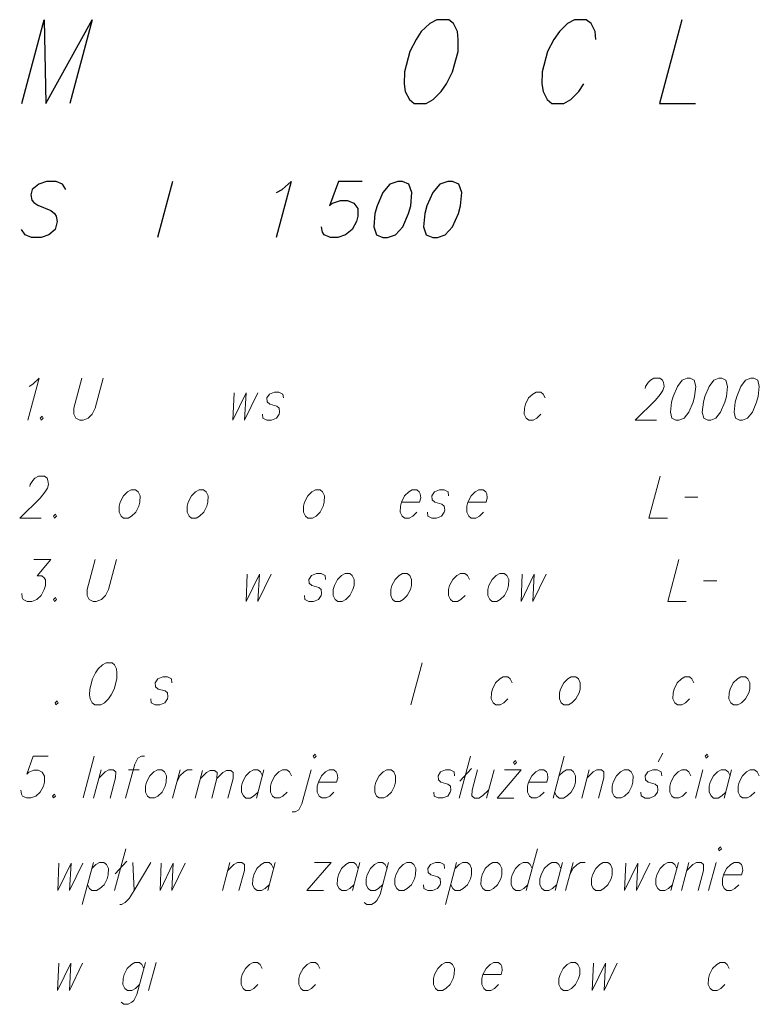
# Model space of a CAD drawing. Header units: metres. Extents: x 5555129 to 5556676, y 5635595 to 5636517.
# Tile 256 of 256: x 5556468 to 5556480, y 5636256 to 5636273. Entities that reach past the tile are written whole.
import ezdxf

# ---------------------------------------------------------------- set-up
doc = ezdxf.new("R2010")
doc.units = ezdxf.units.M
doc.header["$MEASUREMENT"] = 0
doc.layers.add('#RAMKA', color=7, linetype='Continuous', lineweight=18)

# ---------------------------------------------------------------- blocks, each defined once
blk = doc.blocks.new('*U2363')
at = {"layer": '#RAMKA', "color": 7, "linetype": 'ByBlock', "lineweight": 18}
blk.add_line((5555354.462, 5636501.936), (5555354.338, 5636501.475), dxfattribs=at)
at = {"layer": '#RAMKA', "color": 7, "linetype": 'ByBlock', "lineweight": 18, "flags": 128}
blk.add_lwpolyline([(5555354.427, 5636501.806), (5555354.527, 5636501.904), (5555354.586, 5636501.936), (5555354.661, 5636501.936), (5555354.702, 5636501.904), (5555354.7, 5636501.806), (5555354.612, 5636501.475)], dxfattribs=at)
blk = doc.blocks.new('*U2364')
at = {"layer": '#RAMKA', "color": 7, "linetype": 'ByBlock', "lineweight": 18}
blk.add_line((5555354.913, 5636501.936), (5555355.088, 5636501.936), dxfattribs=at)
at = {"layer": '#RAMKA', "color": 7, "linetype": 'ByBlock', "lineweight": 18, "flags": 128}
blk.add_lwpolyline([(5555355.173, 5636502.164), (5555355.124, 5636502.164), (5555355.065, 5636502.132), (5555355.014, 5636502.034), (5555354.864, 5636501.475)], dxfattribs=at)
blk = doc.blocks.new('*U2365')
at = {"layer": '#RAMKA', "color": 7, "linetype": 'ByBlock', "lineweight": 18}
blk.add_line((5555355.759, 5636501.936), (5555355.635, 5636501.475), dxfattribs=at)
at = {"layer": '#RAMKA', "color": 7, "linetype": 'ByBlock', "lineweight": 18, "flags": 128}
blk.add_lwpolyline([(5555355.705, 5636501.735), (5555355.758, 5636501.839), (5555355.825, 5636501.904), (5555355.883, 5636501.936), (5555355.958, 5636501.936)], dxfattribs=at)
blk = doc.blocks.new('*U2366')
at = {"layer": '#RAMKA', "color": 7, "linetype": 'ByBlock', "lineweight": 18}
blk.add_line((5555356.129, 5636501.926), (5555356.009, 5636501.475), dxfattribs=at)
at = {"layer": '#RAMKA', "color": 7, "linetype": 'ByBlock', "lineweight": 18, "flags": 128}
for points in [[(5555356.095, 5636501.798), (5555356.194, 5636501.894), (5555356.255, 5636501.926), (5555356.328, 5636501.926), (5555356.368, 5636501.894), (5555356.367, 5636501.798), (5555356.28, 5636501.475)], [(5555356.367, 5636501.798), (5555356.465, 5636501.894), (5555356.522, 5636501.926), (5555356.595, 5636501.926), (5555356.635, 5636501.894), (5555356.634, 5636501.798), (5555356.547, 5636501.475)]]:
    blk.add_lwpolyline(points, dxfattribs=at)
blk = doc.blocks.new('*U2367')
at = {"layer": '#RAMKA', "color": 7, "linetype": 'ByBlock', "lineweight": 18}
blk.add_line((5555357.139, 5636501.936), (5555357.016, 5636501.475), dxfattribs=at)
at = {"layer": '#RAMKA', "color": 7, "linetype": 'ByBlock', "lineweight": 18, "flags": 128}
blk.add_lwpolyline([(5555357.113, 5636501.839), (5555357.081, 5636501.904), (5555357.04, 5636501.936), (5555356.965, 5636501.936), (5555356.907, 5636501.904), (5555356.84, 5636501.839), (5555356.787, 5636501.735), (5555356.77, 5636501.67), (5555356.768, 5636501.573), (5555356.801, 5636501.508), (5555356.842, 5636501.475), (5555356.916, 5636501.475), (5555356.975, 5636501.508), (5555357.042, 5636501.573)], dxfattribs=at)
blk = doc.blocks.new('*U2368')
at = {"layer": '#RAMKA', "color": 7, "linetype": 'ByBlock', "lineweight": 18, "flags": 128}
for points in [[(5555357.951, 5636502.164), (5555357.967, 5636502.132), (5555358, 5636502.164), (5555357.984, 5636502.197), (5555357.951, 5636502.164)], [(5555357.914, 5636501.936), (5555357.765, 5636501.377), (5555357.714, 5636501.28), (5555357.655, 5636501.247), (5555357.605, 5636501.247)]]:
    blk.add_lwpolyline(points, dxfattribs=at)
blk = doc.blocks.new('*U2369')
at = {"layer": '#RAMKA', "color": 7, "linetype": 'ByBlock', "lineweight": 18}
for p, q in [((5555360.537, 5636502.164), (5555360.353, 5636501.475)), ((5555360.553, 5636501.958), (5555360.361, 5636501.752))]:
    blk.add_line(p, q, dxfattribs=at)
blk = doc.blocks.new('*U2370')
at = {"layer": '#RAMKA', "color": 7, "linetype": 'ByBlock', "lineweight": 18}
blk.add_line((5555360.924, 5636501.936), (5555360.8, 5636501.475), dxfattribs=at)
at = {"layer": '#RAMKA', "color": 7, "linetype": 'ByBlock', "lineweight": 18, "flags": 128}
blk.add_lwpolyline([(5555360.65, 5636501.936), (5555360.562, 5636501.605), (5555360.56, 5636501.508), (5555360.601, 5636501.475), (5555360.676, 5636501.475), (5555360.735, 5636501.508), (5555360.835, 5636501.605)], dxfattribs=at)
blk = doc.blocks.new('*U2371')
at = {"layer": '#RAMKA', "color": 7, "linetype": 'ByBlock', "lineweight": 18}
for p, q in [((5555361.372, 5636501.936), (5555360.975, 5636501.475)), ((5555361.098, 5636501.936), (5555361.372, 5636501.936)), ((5555360.975, 5636501.475), (5555361.248, 5636501.475))]:
    blk.add_line(p, q, dxfattribs=at)
at = {"layer": '#RAMKA', "color": 7, "linetype": 'ByBlock', "lineweight": 18, "flags": 128}
blk.add_lwpolyline([(5555361.244, 5636502.061), (5555361.26, 5636502.028), (5555361.293, 5636502.061), (5555361.277, 5636502.093), (5555361.244, 5636502.061)], dxfattribs=at)
blk = doc.blocks.new('*U2372')
at = {"layer": '#RAMKA', "color": 7, "linetype": 'ByBlock', "lineweight": 18}
blk.add_line((5555362.079, 5636502.164), (5555361.895, 5636501.475), dxfattribs=at)
at = {"layer": '#RAMKA', "color": 7, "linetype": 'ByBlock', "lineweight": 18, "flags": 128}
blk.add_lwpolyline([(5555361.992, 5636501.839), (5555362.059, 5636501.904), (5555362.118, 5636501.936), (5555362.193, 5636501.936), (5555362.234, 5636501.904), (5555362.266, 5636501.839), (5555362.263, 5636501.735), (5555362.246, 5636501.67), (5555362.195, 5636501.573), (5555362.127, 5636501.508), (5555362.069, 5636501.475), (5555361.994, 5636501.475), (5555361.953, 5636501.508), (5555361.921, 5636501.573)], dxfattribs=at)
blk = doc.blocks.new('*U2373')
at = {"layer": '#RAMKA', "color": 7, "linetype": 'ByBlock', "lineweight": 18}
blk.add_line((5555362.491, 5636501.936), (5555362.367, 5636501.475), dxfattribs=at)
at = {"layer": '#RAMKA', "color": 7, "linetype": 'ByBlock', "lineweight": 18, "flags": 128}
blk.add_lwpolyline([(5555362.456, 5636501.806), (5555362.557, 5636501.904), (5555362.615, 5636501.936), (5555362.69, 5636501.936), (5555362.731, 5636501.904), (5555362.73, 5636501.806), (5555362.641, 5636501.475)], dxfattribs=at)
blk = doc.blocks.new('*U2374')
at = {"layer": '#RAMKA', "color": 7, "linetype": 'ByBlock', "lineweight": 18}
blk.add_line((5555363.626, 5636502.072), (5555363.701, 5636502.213), dxfattribs=at)
at = {"layer": '#RAMKA', "color": 7, "linetype": 'ByBlock', "lineweight": 18, "flags": 128}
blk.add_lwpolyline([(5555363.684, 5636501.839), (5555363.676, 5636501.904), (5555363.61, 5636501.936), (5555363.536, 5636501.936), (5555363.452, 5636501.904), (5555363.41, 5636501.839), (5555363.417, 5636501.773), (5555363.457, 5636501.735), (5555363.573, 5636501.703), (5555363.614, 5636501.67), (5555363.621, 5636501.605), (5555363.612, 5636501.573), (5555363.57, 5636501.508), (5555363.487, 5636501.475), (5555363.412, 5636501.475), (5555363.346, 5636501.508), (5555363.339, 5636501.573)], dxfattribs=at)
blk = doc.blocks.new('*U2375')
at = {"layer": '#RAMKA', "color": 7, "linetype": 'ByBlock', "lineweight": 18}
blk.add_line((5555364.361, 5636501.936), (5555364.237, 5636501.475), dxfattribs=at)
at = {"layer": '#RAMKA', "color": 7, "linetype": 'ByBlock', "lineweight": 18, "flags": 128}
blk.add_lwpolyline([(5555364.397, 5636502.164), (5555364.413, 5636502.132), (5555364.446, 5636502.164), (5555364.43, 5636502.197), (5555364.397, 5636502.164)], dxfattribs=at)
blk = doc.blocks.new('*U2376')
at = {"layer": '#RAMKA', "color": 7, "linetype": 'ByBlock', "lineweight": 18}
blk.add_line((5555364.833, 5636501.936), (5555364.71, 5636501.475), dxfattribs=at)
at = {"layer": '#RAMKA', "color": 7, "linetype": 'ByBlock', "lineweight": 18, "flags": 128}
blk.add_lwpolyline([(5555364.807, 5636501.839), (5555364.775, 5636501.904), (5555364.734, 5636501.936), (5555364.659, 5636501.936), (5555364.601, 5636501.904), (5555364.533, 5636501.839), (5555364.481, 5636501.735), (5555364.463, 5636501.67), (5555364.462, 5636501.573), (5555364.494, 5636501.508), (5555364.535, 5636501.475), (5555364.61, 5636501.475), (5555364.669, 5636501.508), (5555364.736, 5636501.573)], dxfattribs=at)
blk = doc.blocks.new('*U2391')
at = {"layer": '#RAMKA', "color": 7, "linetype": 'ByBlock', "lineweight": 18}
blk.add_line((5555354.333, 5636500.413), (5555354.148, 5636499.724), dxfattribs=at)
at = {"layer": '#RAMKA', "color": 7, "linetype": 'ByBlock', "lineweight": 18, "flags": 128}
blk.add_lwpolyline([(5555354.307, 5636500.315), (5555354.374, 5636500.38), (5555354.432, 5636500.413), (5555354.507, 5636500.413), (5555354.548, 5636500.38), (5555354.58, 5636500.315), (5555354.578, 5636500.212), (5555354.56, 5636500.147), (5555354.509, 5636500.049), (5555354.442, 5636499.984), (5555354.384, 5636499.951), (5555354.309, 5636499.951), (5555354.268, 5636499.984), (5555354.236, 5636500.049)], dxfattribs=at)
blk = doc.blocks.new('*U2392')
at = {"layer": '#RAMKA', "color": 7, "linetype": 'ByBlock', "lineweight": 18}
for p, q in [((5555354.867, 5636500.64), (5555354.682, 5636499.951)), ((5555354.882, 5636500.434), (5555354.69, 5636500.228))]:
    blk.add_line(p, q, dxfattribs=at)
blk = doc.blocks.new('*U2393')
at = {"layer": '#RAMKA', "color": 7, "linetype": 'ByBlock', "lineweight": 18}
blk.add_line((5555354.98, 5636500.413), (5555355.005, 5636499.951), dxfattribs=at)
at = {"layer": '#RAMKA', "color": 7, "linetype": 'ByBlock', "lineweight": 18, "flags": 128}
blk.add_lwpolyline([(5555355.278, 5636500.413), (5555355.005, 5636499.951), (5555354.921, 5636499.821), (5555354.854, 5636499.756), (5555354.795, 5636499.724), (5555354.77, 5636499.724)], dxfattribs=at)
blk = doc.blocks.new('*U2394')
at = {"layer": '#RAMKA', "color": 7, "linetype": 'ByBlock', "lineweight": 18}
blk.add_line((5555356.578, 5636500.413), (5555356.455, 5636499.951), dxfattribs=at)
at = {"layer": '#RAMKA', "color": 7, "linetype": 'ByBlock', "lineweight": 18, "flags": 128}
blk.add_lwpolyline([(5555356.543, 5636500.282), (5555356.644, 5636500.38), (5555356.703, 5636500.413), (5555356.777, 5636500.413), (5555356.818, 5636500.38), (5555356.817, 5636500.282), (5555356.728, 5636499.951)], dxfattribs=at)
blk = doc.blocks.new('*U2395')
at = {"layer": '#RAMKA', "color": 7, "linetype": 'ByBlock', "lineweight": 18}
blk.add_line((5555357.324, 5636500.413), (5555357.201, 5636499.951), dxfattribs=at)
at = {"layer": '#RAMKA', "color": 7, "linetype": 'ByBlock', "lineweight": 18, "flags": 128}
blk.add_lwpolyline([(5555357.298, 5636500.315), (5555357.266, 5636500.38), (5555357.225, 5636500.413), (5555357.15, 5636500.413), (5555357.092, 5636500.38), (5555357.025, 5636500.315), (5555356.972, 5636500.212), (5555356.955, 5636500.147), (5555356.953, 5636500.049), (5555356.986, 5636499.984), (5555357.027, 5636499.951), (5555357.101, 5636499.951), (5555357.16, 5636499.984), (5555357.227, 5636500.049)], dxfattribs=at)
blk = doc.blocks.new('*U2396')
at = {"layer": '#RAMKA', "color": 7, "linetype": 'ByBlock', "lineweight": 18}
for p, q in [((5555358.245, 5636500.413), (5555357.847, 5636499.951)), ((5555357.971, 5636500.413), (5555358.245, 5636500.413)), ((5555357.847, 5636499.951), (5555358.121, 5636499.951))]:
    blk.add_line(p, q, dxfattribs=at)
blk = doc.blocks.new('*U2397')
at = {"layer": '#RAMKA', "color": 7, "linetype": 'ByBlock', "lineweight": 18}
blk.add_line((5555358.717, 5636500.413), (5555358.594, 5636499.951), dxfattribs=at)
at = {"layer": '#RAMKA', "color": 7, "linetype": 'ByBlock', "lineweight": 18, "flags": 128}
blk.add_lwpolyline([(5555358.691, 5636500.315), (5555358.659, 5636500.38), (5555358.618, 5636500.413), (5555358.543, 5636500.413), (5555358.485, 5636500.38), (5555358.417, 5636500.315), (5555358.365, 5636500.212), (5555358.347, 5636500.147), (5555358.346, 5636500.049), (5555358.378, 5636499.984), (5555358.419, 5636499.951), (5555358.494, 5636499.951), (5555358.553, 5636499.984), (5555358.62, 5636500.049)], dxfattribs=at)
blk = doc.blocks.new('*U2398')
at = {"layer": '#RAMKA', "color": 7, "linetype": 'ByBlock', "lineweight": 18, "flags": 128}
for points in [[(5555359.19, 5636500.413), (5555359.049, 5636499.886), (5555358.998, 5636499.789), (5555358.964, 5636499.756), (5555358.906, 5636499.724), (5555358.831, 5636499.724), (5555358.79, 5636499.756)], [(5555359.164, 5636500.315), (5555359.131, 5636500.38), (5555359.09, 5636500.413), (5555359.016, 5636500.413), (5555358.957, 5636500.38), (5555358.89, 5636500.315), (5555358.837, 5636500.212), (5555358.82, 5636500.147), (5555358.819, 5636500.049), (5555358.851, 5636499.984), (5555358.892, 5636499.951), (5555358.967, 5636499.951), (5555359.025, 5636499.984), (5555359.092, 5636500.049)]]:
    blk.add_lwpolyline(points, dxfattribs=at)
blk = doc.blocks.new('*U2399')
at = {"layer": '#RAMKA', "color": 7, "linetype": 'ByBlock', "lineweight": 18}
blk.add_line((5555360.309, 5636500.413), (5555360.124, 5636499.724), dxfattribs=at)
at = {"layer": '#RAMKA', "color": 7, "linetype": 'ByBlock', "lineweight": 18, "flags": 128}
blk.add_lwpolyline([(5555360.283, 5636500.315), (5555360.35, 5636500.38), (5555360.409, 5636500.413), (5555360.483, 5636500.413), (5555360.524, 5636500.38), (5555360.556, 5636500.315), (5555360.554, 5636500.212), (5555360.536, 5636500.147), (5555360.485, 5636500.049), (5555360.418, 5636499.984), (5555360.36, 5636499.951), (5555360.285, 5636499.951), (5555360.244, 5636499.984), (5555360.212, 5636500.049)], dxfattribs=at)
blk = doc.blocks.new('*U2400')
at = {"layer": '#RAMKA', "color": 7, "linetype": 'ByBlock', "lineweight": 18}
blk.add_line((5555361.639, 5636500.64), (5555361.454, 5636499.951), dxfattribs=at)
at = {"layer": '#RAMKA', "color": 7, "linetype": 'ByBlock', "lineweight": 18, "flags": 128}
blk.add_lwpolyline([(5555361.551, 5636500.315), (5555361.519, 5636500.38), (5555361.478, 5636500.413), (5555361.403, 5636500.413), (5555361.345, 5636500.38), (5555361.278, 5636500.315), (5555361.225, 5636500.212), (5555361.208, 5636500.147), (5555361.207, 5636500.049), (5555361.239, 5636499.984), (5555361.28, 5636499.951), (5555361.354, 5636499.951), (5555361.413, 5636499.984), (5555361.48, 5636500.049)], dxfattribs=at)
blk = doc.blocks.new('*U2401')
at = {"layer": '#RAMKA', "color": 7, "linetype": 'ByBlock', "lineweight": 18}
blk.add_line((5555362.05, 5636500.413), (5555361.927, 5636499.951), dxfattribs=at)
at = {"layer": '#RAMKA', "color": 7, "linetype": 'ByBlock', "lineweight": 18, "flags": 128}
blk.add_lwpolyline([(5555362.024, 5636500.315), (5555361.992, 5636500.38), (5555361.951, 5636500.413), (5555361.876, 5636500.413), (5555361.818, 5636500.38), (5555361.75, 5636500.315), (5555361.698, 5636500.212), (5555361.68, 5636500.147), (5555361.679, 5636500.049), (5555361.711, 5636499.984), (5555361.752, 5636499.951), (5555361.827, 5636499.951), (5555361.885, 5636499.984), (5555361.953, 5636500.049)], dxfattribs=at)
blk = doc.blocks.new('*U2402')
at = {"layer": '#RAMKA', "color": 7, "linetype": 'ByBlock', "lineweight": 18}
blk.add_line((5555362.224, 5636500.413), (5555362.101, 5636499.951), dxfattribs=at)
at = {"layer": '#RAMKA', "color": 7, "linetype": 'ByBlock', "lineweight": 18, "flags": 128}
blk.add_lwpolyline([(5555362.17, 5636500.212), (5555362.223, 5636500.315), (5555362.29, 5636500.38), (5555362.349, 5636500.413), (5555362.423, 5636500.413)], dxfattribs=at)
blk = doc.blocks.new('*U2403')
at = {"layer": '#RAMKA', "color": 7, "linetype": 'ByBlock', "lineweight": 18}
blk.add_line((5555363.956, 5636500.413), (5555363.833, 5636499.951), dxfattribs=at)
at = {"layer": '#RAMKA', "color": 7, "linetype": 'ByBlock', "lineweight": 18, "flags": 128}
blk.add_lwpolyline([(5555363.93, 5636500.315), (5555363.898, 5636500.38), (5555363.857, 5636500.413), (5555363.782, 5636500.413), (5555363.724, 5636500.38), (5555363.656, 5636500.315), (5555363.604, 5636500.212), (5555363.586, 5636500.147), (5555363.585, 5636500.049), (5555363.617, 5636499.984), (5555363.658, 5636499.951), (5555363.733, 5636499.951), (5555363.792, 5636499.984), (5555363.859, 5636500.049)], dxfattribs=at)
blk = doc.blocks.new('*U2404')
at = {"layer": '#RAMKA', "color": 7, "linetype": 'ByBlock', "lineweight": 18}
blk.add_line((5555364.13, 5636500.413), (5555364.007, 5636499.951), dxfattribs=at)
at = {"layer": '#RAMKA', "color": 7, "linetype": 'ByBlock', "lineweight": 18, "flags": 128}
blk.add_lwpolyline([(5555364.095, 5636500.282), (5555364.196, 5636500.38), (5555364.255, 5636500.413), (5555364.329, 5636500.413), (5555364.37, 5636500.38), (5555364.369, 5636500.282), (5555364.28, 5636499.951)], dxfattribs=at)
blk = doc.blocks.new('*U2405')
at = {"layer": '#RAMKA', "color": 7, "linetype": 'ByBlock', "lineweight": 18}
blk.add_line((5555364.578, 5636500.413), (5555364.454, 5636499.951), dxfattribs=at)
at = {"layer": '#RAMKA', "color": 7, "linetype": 'ByBlock', "lineweight": 18, "flags": 128}
blk.add_lwpolyline([(5555364.614, 5636500.64), (5555364.63, 5636500.608), (5555364.664, 5636500.64), (5555364.648, 5636500.673), (5555364.614, 5636500.64)], dxfattribs=at)
blk = doc.blocks.new('*U2421')
at = {"layer": '#RAMKA', "color": 7, "linetype": 'ByBlock', "lineweight": 18, "flags": 128}
for points in [[(5555355.191, 5636498.77), (5555355.05, 5636498.244), (5555354.999, 5636498.146), (5555354.965, 5636498.114), (5555354.907, 5636498.081), (5555354.832, 5636498.081), (5555354.791, 5636498.114)], [(5555355.165, 5636498.672), (5555355.132, 5636498.737), (5555355.091, 5636498.77), (5555355.017, 5636498.77), (5555354.958, 5636498.737), (5555354.891, 5636498.672), (5555354.838, 5636498.569), (5555354.821, 5636498.504), (5555354.82, 5636498.407), (5555354.852, 5636498.341), (5555354.893, 5636498.309), (5555354.968, 5636498.309), (5555355.026, 5636498.341), (5555355.093, 5636498.407)]]:
    blk.add_lwpolyline(points, dxfattribs=at)
blk = doc.blocks.new('*U2422')
at = {"layer": '#RAMKA', "color": 7, "linetype": 'ByBlock', "lineweight": 18}
blk.add_line((5555355.365, 5636498.77), (5555355.241, 5636498.309), dxfattribs=at)

msp = doc.modelspace()

# ---------------------------------------------------------------- linework, layer by layer
at = {"layer": '#RAMKA', "color": 7, "linetype": 'Continuous', "lineweight": 25}
msp.add_line((5556470.20658, 5636269.92379), (5556469.96031, 5636269.00469), dxfattribs=at)
at = {"layer": '#RAMKA', "color": 7, "linetype": 'Continuous', "lineweight": 18}
for p, q in [((5556478.63293, 5636264.73052), (5556478.84849, 5636264.73052)), ((5556478.94246, 5636263.35765), (5556479.15802, 5636263.35765)), ((5556474.3116, 5636262.00406), (5556474.12699, 5636261.31507)), ((5556468.92003, 5636260.47149), (5556468.73541, 5636259.78249))]:
    msp.add_line(p, q, dxfattribs=at)
at = {"layer": '#RAMKA', "color": 7, "linetype": 'Continuous', "lineweight": 25, "flags": 128}
for points in [[(5556467.72669, 5636271.20726), (5556468.09627, 5636272.58655), (5556468.12578, 5636271.20726), (5556468.88625, 5636272.58655), (5556468.51667, 5636271.20726)], [(5556474.55407, 5636272.58655), (5556474.43889, 5636272.52139), (5556474.29804, 5636272.39107), (5556474.21426, 5636272.26076), (5556474.11302, 5636272.06528), (5556474.02279, 5636271.72853), (5556474.01928, 5636271.53305), (5556474.03322, 5636271.40274), (5556474.10423, 5636271.27242), (5556474.18449, 5636271.20726), (5556474.37993, 5636271.20726), (5556474.49511, 5636271.27242), (5556474.62775, 5636271.40274), (5556474.71153, 5636271.53305), (5556474.81277, 5636271.72853), (5556474.903, 5636272.06528), (5556474.90652, 5636272.26076), (5556474.89257, 5636272.39107), (5556474.82977, 5636272.52139), (5556474.74951, 5636272.58655), (5556474.55407, 5636272.58655)], [(5556477.17051, 5636272.26076), (5556477.15657, 5636272.39107), (5556477.09377, 5636272.52139), (5556477.01351, 5636272.58655), (5556476.81807, 5636272.58655), (5556476.70289, 5636272.52139), (5556476.57025, 5636272.39107), (5556476.47826, 5636272.26076), (5556476.37702, 5636272.06528), (5556476.28679, 5636271.72853), (5556476.28327, 5636271.53305), (5556476.30542, 5636271.40274), (5556476.36822, 5636271.27242), (5556476.44848, 5636271.20726), (5556476.64393, 5636271.20726), (5556476.75911, 5636271.27242), (5556476.89175, 5636271.40274), (5556476.97553, 5636271.53305)], [(5556478.58513, 5636272.58655), (5556478.21554, 5636271.20726), (5556478.81008, 5636271.20726)], [(5556468.45228, 5636269.79353), (5556468.39739, 5636269.88037), (5556468.29179, 5636269.92379), (5556468.13548, 5636269.92379), (5556468.00662, 5636269.88037), (5556467.89863, 5636269.79353), (5556467.87536, 5636269.70669), (5556467.89117, 5636269.61985), (5556467.92518, 5636269.57644), (5556467.9917, 5636269.53302), (5556468.2029, 5636269.44618), (5556468.26746, 5636269.39547), (5556468.29491, 5636269.35205), (5556468.31071, 5636269.26521), (5556468.27581, 5636269.13495), (5556468.17439, 5636269.04811), (5556468.04552, 5636269.00469), (5556467.88921, 5636269.00469), (5556467.78362, 5636269.04811), (5556467.72217, 5636269.13495)], [(5556471.91657, 5636269.74282), (5556472.00832, 5636269.79353), (5556472.16045, 5636269.92379), (5556471.91418, 5636269.00469)], [(5556473.32621, 5636269.92379), (5556472.93543, 5636269.92379), (5556472.7897, 5636269.52572), (5556472.84041, 5636269.56914), (5556472.96927, 5636269.61256), (5556473.08651, 5636269.61256), (5556473.1921, 5636269.56914), (5556473.25355, 5636269.4823), (5556473.25773, 5636269.35205), (5556473.23446, 5636269.26521), (5556473.16048, 5636269.13495), (5556473.05249, 5636269.04811), (5556472.92363, 5636269.00469), (5556472.8064, 5636269.00469), (5556472.7008, 5636269.04811), (5556472.67335, 5636269.09153), (5556472.65755, 5636269.17837)], [(5556473.91247, 5636269.92379), (5556473.7836, 5636269.88037), (5556473.66859, 5636269.74282), (5556473.57124, 5636269.52572), (5556473.53634, 5636269.39547), (5556473.51735, 5636269.17837), (5556473.5606, 5636269.04811), (5556473.6662, 5636269.00469), (5556473.74435, 5636269.00469), (5556473.87322, 5636269.04811), (5556473.99274, 5636269.17837), (5556474.08999, 5636269.39547), (5556474.12489, 5636269.52572), (5556474.14398, 5636269.74282), (5556474.09622, 5636269.88037), (5556473.99062, 5636269.92379), (5556473.91247, 5636269.92379)], [(5556474.73309, 5636269.92379), (5556474.60423, 5636269.88037), (5556474.48922, 5636269.74282), (5556474.39187, 5636269.52572), (5556474.35696, 5636269.39547), (5556474.33797, 5636269.17837), (5556474.38122, 5636269.04811), (5556474.48682, 5636269.00469), (5556474.56498, 5636269.00469), (5556474.69384, 5636269.04811), (5556474.81336, 5636269.17837), (5556474.91061, 5636269.39547), (5556474.94551, 5636269.52572), (5556474.96461, 5636269.74282), (5556474.91685, 5636269.88037), (5556474.81125, 5636269.92379), (5556474.73309, 5636269.92379)]]:
    msp.add_lwpolyline(points, dxfattribs=at)
at = {"layer": '#RAMKA', "color": 7, "linetype": 'Continuous', "lineweight": 18, "flags": 128}
for points in [[(5556467.8508, 5636266.5529), (5556467.91073, 5636266.59091), (5556468.01151, 5636266.68856), (5556467.8269, 5636265.99956)], [(5556468.71623, 5636266.68856), (5556468.58395, 5636266.19486), (5556468.58265, 5636266.09721), (5556468.61913, 5636266.03211), (5556468.68503, 5636265.99956), (5556468.73478, 5636265.99956), (5556468.81811, 5636266.03211), (5556468.8853, 5636266.09721), (5556468.93634, 5636266.19486), (5556469.06863, 5636266.68856)], [(5556477.98087, 5636266.52035), (5556477.98959, 5636266.5529), (5556478.0319, 5636266.618), (5556478.06696, 5636266.65601), (5556478.12543, 5636266.68856), (5556478.22492, 5636266.68856), (5556478.26594, 5636266.65601), (5556478.28063, 5636266.618), (5556478.29224, 5636266.5529), (5556478.27479, 5636266.4878), (5556478.2283, 5636266.4227), (5556478.15239, 5636266.32506), (5556477.81645, 5636265.99956), (5556478.16884, 5636265.99956)], [(5556478.67269, 5636266.68856), (5556478.58935, 5636266.65601), (5556478.51197, 5636266.5529), (5556478.44343, 5636266.39015), (5556478.41727, 5636266.29251), (5556478.3986, 5636266.12976), (5556478.42218, 5636266.03211), (5556478.48807, 5636265.99956), (5556478.53782, 5636265.99956), (5556478.62116, 5636266.03211), (5556478.70118, 5636266.12976), (5556478.76966, 5636266.29251), (5556478.79582, 5636266.39015), (5556478.81456, 5636266.5529), (5556478.78833, 5636266.65601), (5556478.72243, 5636266.68856), (5556478.67269, 5636266.68856)], [(5556479.19501, 5636266.68856), (5556479.11167, 5636266.65601), (5556479.0343, 5636266.5529), (5556478.96575, 5636266.39015), (5556478.93959, 5636266.29251), (5556478.92092, 5636266.12976), (5556478.9445, 5636266.03211), (5556479.01039, 5636265.99956), (5556479.06014, 5636265.99956), (5556479.14348, 5636266.03211), (5556479.2235, 5636266.12976), (5556479.29198, 5636266.29251), (5556479.31815, 5636266.39015), (5556479.33688, 5636266.5529), (5556479.31065, 5636266.65601), (5556479.24476, 5636266.68856), (5556479.19501, 5636266.68856)], [(5556479.71733, 5636266.68856), (5556479.63399, 5636266.65601), (5556479.55662, 5636266.5529), (5556479.48808, 5636266.39015), (5556479.46191, 5636266.29251), (5556479.44324, 5636266.12976), (5556479.46682, 5636266.03211), (5556479.53272, 5636265.99956), (5556479.58246, 5636265.99956), (5556479.6658, 5636266.03211), (5556479.74582, 5636266.12976), (5556479.8143, 5636266.29251), (5556479.84047, 5636266.39015), (5556479.8592, 5636266.5529), (5556479.83297, 5636266.65601), (5556479.76708, 5636266.68856), (5556479.71733, 5636266.68856)], [(5556472.0316, 5636266.36307), (5556472.02417, 5636266.42817), (5556471.95828, 5636266.46072), (5556471.88366, 5636266.46072), (5556471.80032, 5636266.42817), (5556471.758, 5636266.36307), (5556471.76543, 5636266.29797), (5556471.80499, 5636266.25996), (5556471.92063, 5636266.22741), (5556471.96166, 5636266.19486), (5556471.96909, 5636266.12976), (5556471.96037, 5636266.09721), (5556471.91805, 5636266.03211), (5556471.83471, 5636265.99956), (5556471.76009, 5636265.99956), (5556471.6942, 5636266.03211), (5556471.68677, 5636266.09721)], [(5556476.33872, 5636266.36307), (5556476.30642, 5636266.42817), (5556476.2654, 5636266.46072), (5556476.19078, 5636266.46072), (5556476.13231, 5636266.42817), (5556476.06512, 5636266.36307), (5556476.01262, 5636266.25996), (5556475.99518, 5636266.19486), (5556475.99389, 5636266.09721), (5556476.02619, 5636266.03211), (5556476.06721, 5636265.99956), (5556476.14183, 5636265.99956), (5556476.2003, 5636266.03211), (5556476.26749, 5636266.09721)], [(5556471.21837, 5636266.45004), (5556471.19889, 5636265.99956), (5556471.41683, 5636266.45004), (5556471.3933, 5636265.99956), (5556471.61118, 5636266.45004)], [(5556468.06408, 5636266.06466), (5556468.03049, 5636266.03211), (5556468.04664, 5636265.99956), (5556468.08023, 5636266.03211), (5556468.06408, 5636266.06466)], [(5556467.8575, 5636264.90949), (5556467.86622, 5636264.94204), (5556467.90853, 5636265.00714), (5556467.94359, 5636265.04516), (5556468.00206, 5636265.07771), (5556468.10155, 5636265.07771), (5556468.14257, 5636265.04516), (5556468.15726, 5636265.00714), (5556468.16887, 5636264.94204), (5556468.15142, 5636264.87695), (5556468.10493, 5636264.81185), (5556468.02902, 5636264.7142), (5556467.69308, 5636264.38871), (5556468.04547, 5636264.38871)], [(5556478.22851, 5636265.07771), (5556478.0439, 5636264.38871), (5556478.34654, 5636264.38871)], [(5556469.52462, 5636264.84986), (5556469.46616, 5636264.81731), (5556469.39897, 5636264.75222), (5556469.34647, 5636264.6491), (5556469.32902, 5636264.584), (5556469.32773, 5636264.48636), (5556469.36003, 5636264.42126), (5556469.40106, 5636264.38871), (5556469.47567, 5636264.38871), (5556469.53414, 5636264.42126), (5556469.60133, 5636264.48636), (5556469.65237, 5636264.584), (5556469.66981, 5636264.6491), (5556469.67257, 5636264.75222), (5556469.64026, 5636264.81731), (5556469.59924, 5636264.84986), (5556469.52462, 5636264.84986)], [(5556470.64388, 5636264.84986), (5556470.58542, 5636264.81731), (5556470.51823, 5636264.75222), (5556470.46573, 5636264.6491), (5556470.44829, 5636264.584), (5556470.44699, 5636264.48636), (5556470.4793, 5636264.42126), (5556470.52032, 5636264.38871), (5556470.59494, 5636264.38871), (5556470.6534, 5636264.42126), (5556470.72059, 5636264.48636), (5556470.77163, 5636264.584), (5556470.78907, 5636264.6491), (5556470.79183, 5636264.75222), (5556470.75953, 5636264.81731), (5556470.7185, 5636264.84986), (5556470.64388, 5636264.84986)], [(5556472.55875, 5636264.84986), (5556472.50028, 5636264.81731), (5556472.43309, 5636264.75222), (5556472.38059, 5636264.6491), (5556472.36315, 5636264.584), (5556472.36185, 5636264.48636), (5556472.39416, 5636264.42126), (5556472.43518, 5636264.38871), (5556472.5098, 5636264.38871), (5556472.56826, 5636264.42126), (5556472.63545, 5636264.48636), (5556472.68649, 5636264.584), (5556472.70393, 5636264.6491), (5556472.70669, 5636264.75222), (5556472.67439, 5636264.81731), (5556472.63336, 5636264.84986), (5556472.55875, 5636264.84986)], [(5556473.97243, 5636264.6491), (5556474.2709, 5636264.6491), (5556474.28981, 5636264.71967), (5556474.28238, 5636264.78476), (5556474.26623, 5636264.81731), (5556474.2252, 5636264.84986), (5556474.15059, 5636264.84986), (5556474.09212, 5636264.81731), (5556474.02493, 5636264.75222), (5556473.97243, 5636264.6491), (5556473.95499, 5636264.584), (5556473.95369, 5636264.48636), (5556473.986, 5636264.42126), (5556474.02702, 5636264.38871), (5556474.10164, 5636264.38871), (5556474.1601, 5636264.42126), (5556474.22729, 5636264.48636)], [(5556474.74623, 5636264.75222), (5556474.7388, 5636264.81731), (5556474.67291, 5636264.84986), (5556474.59829, 5636264.84986), (5556474.51495, 5636264.81731), (5556474.47264, 5636264.75222), (5556474.48007, 5636264.68712), (5556474.51962, 5636264.6491), (5556474.63526, 5636264.61655), (5556474.67629, 5636264.584), (5556474.68372, 5636264.51891), (5556474.675, 5636264.48636), (5556474.63268, 5636264.42126), (5556474.54934, 5636264.38871), (5556474.47472, 5636264.38871), (5556474.40883, 5636264.42126), (5556474.4014, 5636264.48636)], [(5556475.06682, 5636264.6491), (5556475.36529, 5636264.6491), (5556475.3842, 5636264.71967), (5556475.37677, 5636264.78476), (5556475.36062, 5636264.81731), (5556475.31959, 5636264.84986), (5556475.24498, 5636264.84986), (5556475.18651, 5636264.81731), (5556475.11932, 5636264.75222), (5556475.06682, 5636264.6491), (5556475.04938, 5636264.584), (5556475.04808, 5636264.48636), (5556475.08039, 5636264.42126), (5556475.12141, 5636264.38871), (5556475.19603, 5636264.38871), (5556475.25449, 5636264.42126), (5556475.32168, 5636264.48636)], [(5556468.28266, 5636264.45381), (5556468.24906, 5636264.42126), (5556468.26521, 5636264.38871), (5556468.29881, 5636264.42126), (5556468.28266, 5636264.45381)], [(5556467.92744, 5636263.70484), (5556468.20522, 5636263.70484), (5556467.98057, 5636263.43898), (5556468.05519, 5636263.43898), (5556468.09621, 5636263.40643), (5556468.11654, 5636263.37389), (5556468.11525, 5636263.27624), (5556468.0978, 5636263.21114), (5556468.04677, 5636263.11349), (5556467.9754, 5636263.0484), (5556467.89206, 5636263.01585), (5556467.81744, 5636263.01585), (5556467.75155, 5636263.0484), (5556467.7354, 5636263.08094), (5556467.72797, 5636263.14604)], [(5556468.93481, 5636263.70484), (5556468.80252, 5636263.21114), (5556468.80123, 5636263.11349), (5556468.83771, 5636263.0484), (5556468.90361, 5636263.01585), (5556468.95335, 5636263.01585), (5556469.03669, 5636263.0484), (5556469.10388, 5636263.11349), (5556469.15492, 5636263.21114), (5556469.2872, 5636263.70484)], [(5556478.53804, 5636263.70484), (5556478.35342, 5636263.01585), (5556478.65607, 5636263.01585)], [(5556471.43694, 5636263.46632), (5556471.41746, 5636263.01585), (5556471.63541, 5636263.46632), (5556471.61188, 5636263.01585), (5556471.82976, 5636263.46632)], [(5556472.72276, 5636263.37935), (5556472.71533, 5636263.44445), (5556472.64943, 5636263.477), (5556472.57481, 5636263.477), (5556472.49147, 5636263.44445), (5556472.44916, 5636263.37935), (5556472.45659, 5636263.31425), (5556472.49615, 5636263.27624), (5556472.61179, 5636263.24369), (5556472.65281, 5636263.21114), (5556472.66024, 5636263.14604), (5556472.65152, 5636263.11349), (5556472.6092, 5636263.0484), (5556472.52586, 5636263.01585), (5556472.45125, 5636263.01585), (5556472.38535, 5636263.0484), (5556472.37792, 5636263.11349)], [(5556473.04739, 5636263.477), (5556472.98892, 5636263.44445), (5556472.92174, 5636263.37935), (5556472.86923, 5636263.27624), (5556472.85179, 5636263.21114), (5556472.8505, 5636263.11349), (5556472.8828, 5636263.0484), (5556472.92382, 5636263.01585), (5556472.99844, 5636263.01585), (5556473.05691, 5636263.0484), (5556473.1241, 5636263.11349), (5556473.17513, 5636263.21114), (5556473.19258, 5636263.27624), (5556473.19533, 5636263.37935), (5556473.16303, 5636263.44445), (5556473.12201, 5636263.477), (5556473.04739, 5636263.477)], [(5556473.99255, 5636263.477), (5556473.93408, 5636263.44445), (5556473.86689, 5636263.37935), (5556473.81439, 5636263.27624), (5556473.79695, 5636263.21114), (5556473.79565, 5636263.11349), (5556473.82796, 5636263.0484), (5556473.86898, 5636263.01585), (5556473.9436, 5636263.01585), (5556474.00206, 5636263.0484), (5556474.06925, 5636263.11349), (5556474.12029, 5636263.21114), (5556474.13773, 5636263.27624), (5556474.14049, 5636263.37935), (5556474.10819, 5636263.44445), (5556474.06716, 5636263.477), (5556473.99255, 5636263.477)], [(5556475.08982, 5636263.37935), (5556475.05752, 5636263.44445), (5556475.0165, 5636263.477), (5556474.94188, 5636263.477), (5556474.88341, 5636263.44445), (5556474.81622, 5636263.37935), (5556474.76372, 5636263.27624), (5556474.74628, 5636263.21114), (5556474.74499, 5636263.11349), (5556474.77729, 5636263.0484), (5556474.81831, 5636263.01585), (5556474.89293, 5636263.01585), (5556474.9514, 5636263.0484), (5556475.01858, 5636263.11349)], [(5556475.5885, 5636263.477), (5556475.53003, 5636263.44445), (5556475.46284, 5636263.37935), (5556475.41034, 5636263.27624), (5556475.3929, 5636263.21114), (5556475.39161, 5636263.11349), (5556475.42391, 5636263.0484), (5556475.46493, 5636263.01585), (5556475.53955, 5636263.01585), (5556475.59802, 5636263.0484), (5556475.6652, 5636263.11349), (5556475.71624, 5636263.21114), (5556475.73368, 5636263.27624), (5556475.73644, 5636263.37935), (5556475.70414, 5636263.44445), (5556475.66312, 5636263.477), (5556475.5885, 5636263.477)], [(5556475.95872, 5636263.46632), (5556475.93925, 5636263.01585), (5556476.15719, 5636263.46632), (5556476.13366, 5636263.01585), (5556476.35154, 5636263.46632)], [(5556468.28266, 5636263.08094), (5556468.24906, 5636263.0484), (5556468.26521, 5636263.01585), (5556468.29881, 5636263.0484), (5556468.28266, 5636263.08094)], [(5556469.11325, 5636262.00406), (5556469.05478, 5636261.97152), (5556468.98342, 5636261.90642), (5556468.9411, 5636261.84132), (5556468.89007, 5636261.74367), (5556468.84499, 5636261.57546), (5556468.8437, 5636261.47781), (5556468.85113, 5636261.41271), (5556468.88761, 5636261.34762), (5556468.92863, 5636261.31507), (5556469.02812, 5636261.31507), (5556469.08659, 5636261.34762), (5556469.15378, 5636261.41271), (5556469.19609, 5636261.47781), (5556469.24713, 5636261.57546), (5556469.2922, 5636261.74367), (5556469.29349, 5636261.84132), (5556469.28607, 5636261.90642), (5556469.25376, 5636261.97152), (5556469.21274, 5636262.00406), (5556469.11325, 5636262.00406)], [(5556470.19504, 5636261.67857), (5556470.18761, 5636261.74367), (5556470.12172, 5636261.77622), (5556470.0471, 5636261.77622), (5556469.96376, 5636261.74367), (5556469.92144, 5636261.67857), (5556469.92887, 5636261.61348), (5556469.96843, 5636261.57546), (5556470.08407, 5636261.54291), (5556470.1251, 5636261.51036), (5556470.13253, 5636261.44526), (5556470.12381, 5636261.41271), (5556470.08149, 5636261.34762), (5556469.99815, 5636261.31507), (5556469.92353, 5636261.31507), (5556469.85764, 5636261.34762), (5556469.85021, 5636261.41271)], [(5556475.79553, 5636261.67857), (5556475.76323, 5636261.74367), (5556475.72221, 5636261.77622), (5556475.64759, 5636261.77622), (5556475.58912, 5636261.74367), (5556475.52193, 5636261.67857), (5556475.46943, 5636261.57546), (5556475.45199, 5636261.51036), (5556475.4507, 5636261.41271), (5556475.483, 5636261.34762), (5556475.52402, 5636261.31507), (5556475.59864, 5636261.31507), (5556475.65711, 5636261.34762), (5556475.72429, 5636261.41271)], [(5556476.76679, 5636261.77622), (5556476.70832, 5636261.74367), (5556476.64113, 5636261.67857), (5556476.58863, 5636261.57546), (5556476.57119, 5636261.51036), (5556476.5699, 5636261.41271), (5556476.6022, 5636261.34762), (5556476.64322, 5636261.31507), (5556476.71784, 5636261.31507), (5556476.7763, 5636261.34762), (5556476.84349, 5636261.41271), (5556476.89453, 5636261.51036), (5556476.91197, 5636261.57546), (5556476.91473, 5636261.67857), (5556476.88243, 5636261.74367), (5556476.8414, 5636261.77622), (5556476.76679, 5636261.77622)], [(5556478.78434, 5636261.67857), (5556478.75204, 5636261.74367), (5556478.71102, 5636261.77622), (5556478.6364, 5636261.77622), (5556478.57794, 5636261.74367), (5556478.51075, 5636261.67857), (5556478.45825, 5636261.57546), (5556478.4408, 5636261.51036), (5556478.43951, 5636261.41271), (5556478.47181, 5636261.34762), (5556478.51284, 5636261.31507), (5556478.58745, 5636261.31507), (5556478.64592, 5636261.34762), (5556478.71311, 5636261.41271)], [(5556479.55662, 5636261.77622), (5556479.49815, 5636261.74367), (5556479.43097, 5636261.67857), (5556479.37846, 5636261.57546), (5556479.36102, 5636261.51036), (5556479.35973, 5636261.41271), (5556479.39203, 5636261.34762), (5556479.43305, 5636261.31507), (5556479.50767, 5636261.31507), (5556479.56614, 5636261.34762), (5556479.63333, 5636261.41271), (5556479.68436, 5636261.51036), (5556479.70181, 5636261.57546), (5556479.70456, 5636261.67857), (5556479.67226, 5636261.74367), (5556479.63124, 5636261.77622), (5556479.55662, 5636261.77622)], [(5556468.30768, 5636261.38017), (5556468.27409, 5636261.34762), (5556468.29024, 5636261.31507), (5556468.32383, 5636261.34762), (5556468.30768, 5636261.38017)], [(5556468.16139, 5636260.47149), (5556467.91266, 5636260.47149), (5556467.80783, 5636260.17308), (5556467.84142, 5636260.20563), (5556467.92476, 5636260.23818), (5556467.99938, 5636260.23818), (5556468.06528, 5636260.20563), (5556468.10176, 5636260.14053), (5556468.10046, 5636260.04288), (5556468.08302, 5636259.97779), (5556468.03198, 5636259.88014), (5556467.96062, 5636259.81504), (5556467.87728, 5636259.78249), (5556467.80266, 5636259.78249), (5556467.73677, 5636259.81504), (5556467.72061, 5636259.84759), (5556467.71319, 5636259.91269)], [(5556469.95748, 5636260.24365), (5556469.89902, 5636260.2111), (5556469.83183, 5636260.146), (5556469.77933, 5636260.04288), (5556469.76188, 5636259.97779), (5556469.76059, 5636259.88014), (5556469.79289, 5636259.81504), (5556469.83392, 5636259.78249), (5556469.90853, 5636259.78249), (5556469.967, 5636259.81504), (5556470.03419, 5636259.88014), (5556470.08522, 5636259.97779), (5556470.10267, 5636260.04288), (5556470.10542, 5636260.146), (5556470.07312, 5636260.2111), (5556470.0321, 5636260.24365), (5556469.95748, 5636260.24365)], [(5556472.16142, 5636260.146), (5556472.12912, 5636260.2111), (5556472.0881, 5636260.24365), (5556472.01348, 5636260.24365), (5556471.95501, 5636260.2111), (5556471.88783, 5636260.146), (5556471.83532, 5636260.04288), (5556471.81788, 5636259.97779), (5556471.81659, 5636259.88014), (5556471.84889, 5636259.81504), (5556471.88991, 5636259.78249), (5556471.96453, 5636259.78249), (5556472.023, 5636259.81504), (5556472.09019, 5636259.88014)], [(5556472.60631, 5636260.04288), (5556472.90478, 5636260.04288), (5556472.92368, 5636260.11345), (5556472.91625, 5636260.17855), (5556472.9001, 5636260.2111), (5556472.85908, 5636260.24365), (5556472.78446, 5636260.24365), (5556472.726, 5636260.2111), (5556472.65881, 5636260.146), (5556472.60631, 5636260.04288), (5556472.58886, 5636259.97779), (5556472.58757, 5636259.88014), (5556472.61987, 5636259.81504), (5556472.6609, 5636259.78249), (5556472.73551, 5636259.78249), (5556472.79398, 5636259.81504), (5556472.86117, 5636259.88014)], [(5556473.72962, 5636260.24365), (5556473.67115, 5636260.2111), (5556473.60396, 5636260.146), (5556473.55146, 5636260.04288), (5556473.53402, 5636259.97779), (5556473.53273, 5636259.88014), (5556473.56503, 5636259.81504), (5556473.60605, 5636259.78249), (5556473.68067, 5636259.78249), (5556473.73914, 5636259.81504), (5556473.80632, 5636259.88014), (5556473.85736, 5636259.97779), (5556473.8748, 5636260.04288), (5556473.87756, 5636260.146), (5556473.84526, 5636260.2111), (5556473.80424, 5636260.24365), (5556473.72962, 5636260.24365)], [(5556474.84759, 5636260.146), (5556474.84016, 5636260.2111), (5556474.77426, 5636260.24365), (5556474.69965, 5636260.24365), (5556474.61631, 5636260.2111), (5556474.57399, 5636260.146), (5556474.58142, 5636260.0809), (5556474.62098, 5636260.04288), (5556474.73662, 5636260.01034), (5556474.77764, 5636259.97779), (5556474.78507, 5636259.91269), (5556474.77635, 5636259.88014), (5556474.73404, 5636259.81504), (5556474.6507, 5636259.78249), (5556474.57608, 5636259.78249), (5556474.51018, 5636259.81504), (5556474.50275, 5636259.88014)], [(5556476.06358, 5636260.04288), (5556476.36205, 5636260.04288), (5556476.38096, 5636260.11345), (5556476.37353, 5636260.17855), (5556476.35738, 5636260.2111), (5556476.31636, 5636260.24365), (5556476.24174, 5636260.24365), (5556476.18327, 5636260.2111), (5556476.11609, 5636260.146), (5556476.06358, 5636260.04288), (5556476.04614, 5636259.97779), (5556476.04485, 5636259.88014), (5556476.07715, 5636259.81504), (5556476.11817, 5636259.78249), (5556476.19279, 5636259.78249), (5556476.25126, 5636259.81504), (5556476.31845, 5636259.88014)], [(5556477.6346, 5636260.24365), (5556477.57613, 5636260.2111), (5556477.50895, 5636260.146), (5556477.45644, 5636260.04288), (5556477.439, 5636259.97779), (5556477.43771, 5636259.88014), (5556477.47001, 5636259.81504), (5556477.51103, 5636259.78249), (5556477.58565, 5636259.78249), (5556477.64412, 5636259.81504), (5556477.71131, 5636259.88014), (5556477.76234, 5636259.97779), (5556477.77979, 5636260.04288), (5556477.78254, 5636260.146), (5556477.75024, 5636260.2111), (5556477.70922, 5636260.24365), (5556477.6346, 5636260.24365)], [(5556478.73188, 5636260.146), (5556478.69957, 5636260.2111), (5556478.65855, 5636260.24365), (5556478.58393, 5636260.24365), (5556478.52547, 5636260.2111), (5556478.45828, 5636260.146), (5556478.40578, 5636260.04288), (5556478.38833, 5636259.97779), (5556478.38704, 5636259.88014), (5556478.41934, 5636259.81504), (5556478.46037, 5636259.78249), (5556478.53498, 5636259.78249), (5556478.59345, 5636259.81504), (5556478.66064, 5636259.88014)], [(5556479.85525, 5636260.146), (5556479.82295, 5636260.2111), (5556479.78193, 5636260.24365), (5556479.70731, 5636260.24365), (5556479.64884, 5636260.2111), (5556479.58165, 5636260.146), (5556479.52915, 5636260.04288), (5556479.51171, 5636259.97779), (5556479.51042, 5636259.88014), (5556479.54272, 5636259.81504), (5556479.58374, 5636259.78249), (5556479.65836, 5636259.78249), (5556479.71683, 5636259.81504), (5556479.78401, 5636259.88014)], [(5556468.26787, 5636259.84759), (5556468.23428, 5636259.81504), (5556468.25043, 5636259.78249), (5556468.28403, 5636259.81504), (5556468.26787, 5636259.84759)], [(5556468.33873, 5636258.70936), (5556468.31925, 5636258.25888), (5556468.5372, 5636258.70936), (5556468.51367, 5636258.25888), (5556468.73155, 5636258.70936)], [(5556470.02094, 5636258.70936), (5556470.00146, 5636258.25888), (5556470.2194, 5636258.70936), (5556470.19587, 5636258.25888), (5556470.41375, 5636258.70936)], [(5556474.05976, 5636258.72004), (5556474.0013, 5636258.68749), (5556473.93411, 5636258.62239), (5556473.88161, 5636258.51928), (5556473.86416, 5636258.45418), (5556473.86287, 5636258.35653), (5556473.89517, 5636258.29143), (5556473.9362, 5636258.25888), (5556474.01081, 5636258.25888), (5556474.06928, 5636258.29143), (5556474.13647, 5636258.35653), (5556474.1875, 5636258.45418), (5556474.20495, 5636258.51928), (5556474.2077, 5636258.62239), (5556474.1754, 5636258.68749), (5556474.13438, 5636258.72004), (5556474.05976, 5636258.72004)], [(5556474.68028, 5636258.62239), (5556474.67285, 5636258.68749), (5556474.60696, 5636258.72004), (5556474.53234, 5636258.72004), (5556474.449, 5636258.68749), (5556474.40668, 5636258.62239), (5556474.41411, 5636258.55729), (5556474.45367, 5636258.51928), (5556474.56931, 5636258.48673), (5556474.61034, 5636258.45418), (5556474.61777, 5636258.38908), (5556474.60905, 5636258.35653), (5556474.56673, 5636258.29143), (5556474.48339, 5636258.25888), (5556474.40877, 5636258.25888), (5556474.34288, 5636258.29143), (5556474.33545, 5636258.35653)], [(5556475.47749, 5636258.72004), (5556475.41903, 5636258.68749), (5556475.35184, 5636258.62239), (5556475.29934, 5636258.51928), (5556475.28189, 5636258.45418), (5556475.2806, 5636258.35653), (5556475.3129, 5636258.29143), (5556475.35393, 5636258.25888), (5556475.42855, 5636258.25888), (5556475.48701, 5636258.29143), (5556475.5542, 5636258.35653), (5556475.60524, 5636258.45418), (5556475.62268, 5636258.51928), (5556475.62544, 5636258.62239), (5556475.59314, 5636258.68749), (5556475.55211, 5636258.72004), (5556475.47749, 5636258.72004)], [(5556477.29319, 5636258.72004), (5556477.23472, 5636258.68749), (5556477.16753, 5636258.62239), (5556477.11503, 5636258.51928), (5556477.09759, 5636258.45418), (5556477.0963, 5636258.35653), (5556477.1286, 5636258.29143), (5556477.16962, 5636258.25888), (5556477.24424, 5636258.25888), (5556477.3027, 5636258.29143), (5556477.36989, 5636258.35653), (5556477.42093, 5636258.45418), (5556477.43837, 5636258.51928), (5556477.44113, 5636258.62239), (5556477.40883, 5636258.68749), (5556477.3678, 5636258.72004), (5556477.29319, 5636258.72004)], [(5556477.66341, 5636258.70936), (5556477.64393, 5636258.25888), (5556477.86188, 5636258.70936), (5556477.83835, 5636258.25888), (5556478.05623, 5636258.70936)], [(5556479.26981, 5636258.51928), (5556479.56828, 5636258.51928), (5556479.58719, 5636258.58984), (5556479.57976, 5636258.65494), (5556479.56361, 5636258.68749), (5556479.52258, 5636258.72004), (5556479.44797, 5636258.72004), (5556479.3895, 5636258.68749), (5556479.32231, 5636258.62239), (5556479.26981, 5636258.51928), (5556479.25237, 5636258.45418), (5556479.25108, 5636258.35653), (5556479.28338, 5636258.29143), (5556479.3244, 5636258.25888), (5556479.39902, 5636258.25888), (5556479.45749, 5636258.29143), (5556479.52467, 5636258.35653)], [(5556468.33506, 5636257.06679), (5556468.31558, 5636256.61631), (5556468.53353, 5636257.06679), (5556468.51, 5636256.61631), (5556468.72788, 5636257.06679)], [(5556471.68034, 5636256.97982), (5556471.64804, 5636257.04492), (5556471.60702, 5636257.07747), (5556471.5324, 5636257.07747), (5556471.47393, 5636257.04492), (5556471.40675, 5636256.97982), (5556471.35424, 5636256.87671), (5556471.3368, 5636256.81161), (5556471.33551, 5636256.71396), (5556471.36781, 5636256.64886), (5556471.40884, 5636256.61631), (5556471.48345, 5636256.61631), (5556471.54192, 5636256.64886), (5556471.60911, 5636256.71396)], [(5556472.62961, 5636256.97982), (5556472.59731, 5636257.04492), (5556472.55629, 5636257.07747), (5556472.48167, 5636257.07747), (5556472.4232, 5636257.04492), (5556472.35601, 5636256.97982), (5556472.30351, 5636256.87671), (5556472.28607, 5636256.81161), (5556472.28478, 5636256.71396), (5556472.31708, 5636256.64886), (5556472.3581, 5636256.61631), (5556472.43272, 5636256.61631), (5556472.49119, 5636256.64886), (5556472.55838, 5636256.71396)], [(5556474.69526, 5636257.07747), (5556474.63679, 5636257.04492), (5556474.5696, 5636256.97982), (5556474.5171, 5636256.87671), (5556474.49966, 5636256.81161), (5556474.49837, 5636256.71396), (5556474.53067, 5636256.64886), (5556474.57169, 5636256.61631), (5556474.64631, 5636256.61631), (5556474.70478, 5636256.64886), (5556474.77196, 5636256.71396), (5556474.823, 5636256.81161), (5556474.84044, 5636256.87671), (5556474.8432, 5636256.97982), (5556474.8109, 5636257.04492), (5556474.76987, 5636257.07747), (5556474.69526, 5636257.07747)], [(5556475.31302, 5636256.87671), (5556475.61149, 5636256.87671), (5556475.6304, 5636256.94727), (5556475.62297, 5636257.01237), (5556475.60682, 5636257.04492), (5556475.56579, 5636257.07747), (5556475.49118, 5636257.07747), (5556475.43271, 5636257.04492), (5556475.36552, 5636256.97982), (5556475.31302, 5636256.87671), (5556475.29558, 5636256.81161), (5556475.29429, 5636256.71396), (5556475.32659, 5636256.64886), (5556475.36761, 5636256.61631), (5556475.44223, 5636256.61631), (5556475.5007, 5636256.64886), (5556475.56788, 5636256.71396)], [(5556476.75967, 5636257.07747), (5556476.70121, 5636257.04492), (5556476.63402, 5636256.97982), (5556476.58152, 5636256.87671), (5556476.56408, 5636256.81161), (5556476.56278, 5636256.71396), (5556476.59509, 5636256.64886), (5556476.63611, 5636256.61631), (5556476.71073, 5636256.61631), (5556476.76919, 5636256.64886), (5556476.83638, 5636256.71396), (5556476.88742, 5636256.81161), (5556476.90486, 5636256.87671), (5556476.90762, 5636256.97982), (5556476.87532, 5636257.04492), (5556476.83429, 5636257.07747), (5556476.75967, 5636257.07747)], [(5556477.1299, 5636257.06679), (5556477.11042, 5636256.61631), (5556477.32837, 5636257.06679), (5556477.30484, 5636256.61631), (5556477.52272, 5636257.06679)], [(5556479.36505, 5636256.97982), (5556479.33274, 5636257.04492), (5556479.29172, 5636257.07747), (5556479.2171, 5636257.07747), (5556479.15864, 5636257.04492), (5556479.09145, 5636256.97982), (5556479.03895, 5636256.87671), (5556479.0215, 5636256.81161), (5556479.02021, 5636256.71396), (5556479.05251, 5636256.64886), (5556479.09354, 5636256.61631), (5556479.16815, 5636256.61631), (5556479.22662, 5636256.64886), (5556479.29381, 5636256.71396)]]:
    msp.add_lwpolyline(points, dxfattribs=at)

# ---------------------------------------------------------------- block references
at = {"layer": '#RAMKA', "color": 7, "linetype": 'Continuous', "lineweight": 18}
for name in ['*U2364', '*U2368', '*U2369', '*U2372', '*U2374', '*U2375', '*U2371', '*U2363', '*U2365', '*U2366', '*U2367', '*U2370', '*U2373', '*U2376', '*U2392', '*U2400', '*U2405', '*U2391', '*U2393', '*U2394', '*U2395', '*U2396', '*U2397', '*U2398', '*U2399', '*U2401', '*U2402', '*U2403', '*U2404', '*U2421', '*U2422']:
    msp.add_blockref(name, (1114.57154, -241.69257), dxfattribs=at)

doc.saveas('drawing.dxf')
